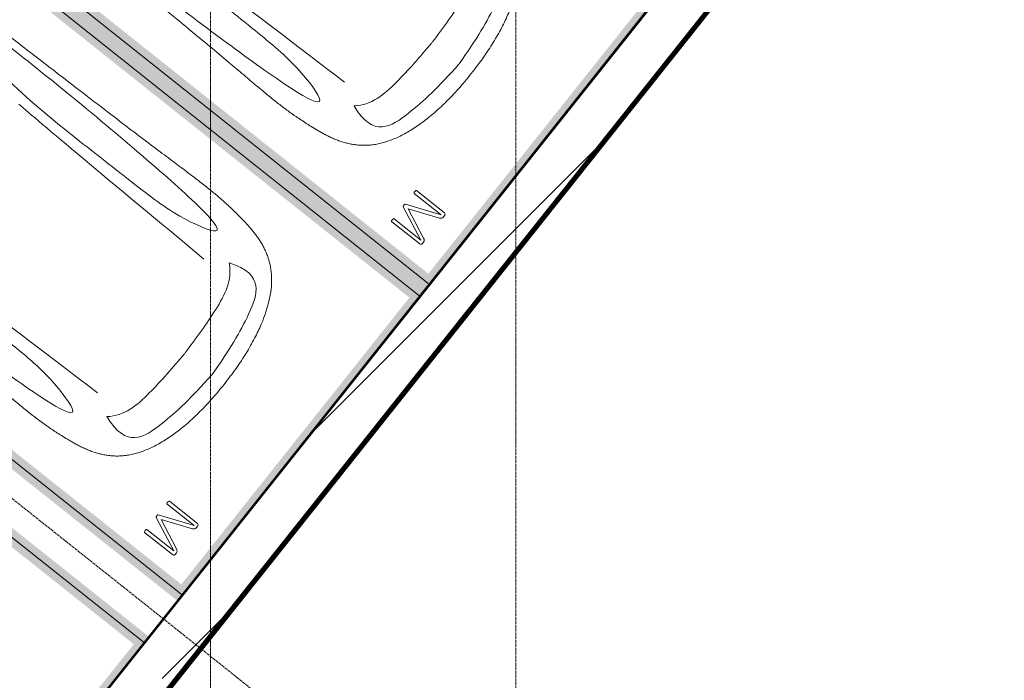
# Model space of a CAD drawing. Header units: millimetres. Extents: x -415896 to 1265883, y -383017 to -57457.
# Tile 78 of 95: x 85346 to 91794, y -369481 to -365155. Entities that reach past the tile are written whole.
import ezdxf

# ---------------------------------------------------------------- set-up
doc = ezdxf.new("R2010")
doc.units = ezdxf.units.MM
doc.linetypes.add('ADSK_Линия сетки', pattern=[25, 20, -2.5, 0, -2.5])
doc.linetypes.add('Линия сетки', pattern=[25, 20, -2.5, 0, -2.5])
for name, color, linetype, lineweight in [('A-000-M_MASS', 7, 'Continuous', 18), ('A-200-M_WALL', 7, 'Continuous', 18), ('A-200-M_WALL_EXT', 7, 'Continuous', 18), ('A-200-M_WALL_INT', 7, 'Continuous', 18), ('A-200-M_WALL_PAT', 7, 'Continuous', 40), ('C-953-M_PARKING', 7, 'Continuous', 18), ('Z-030-M_GRID', 7, 'Continuous', 9)]:
    doc.layers.add(name, color=color, linetype=linetype, lineweight=lineweight)

# ---------------------------------------------------------------- blocks, each defined once
blk = doc.blocks.new('A_PAR_Parking - M-V14-B2_-11_400_')
at = {"layer": 'C-953-M_PARKING', "true_color": 0xf7f9fb}
blk.add_hatch(color=7, dxfattribs=at).paths.add_polyline_path([(1300, 2648), (-1300, 2648), (-1300, -2650), (-1200, -2650), (-1200, 2600), (1200, 2600), (1200, -2650), (1300, -2650), (1300, 2442.1)])
at = {"layer": 'A-000-M_MASS', "color": 253, "true_color": 0xaaaaaa}
for points, knots in [([(0, 2003.8), (-45, 2003.7), (-131.8, 2001.4), (-251.9, 1990.7), (-361.8, 1973.6), (-494.8, 1942.4), (-606.8, 1899.6), (-686.2, 1853.3), (-726.1, 1824.5), (-753.4, 1801.8), (-773.8, 1781.9), (-788.8, 1765.5), (-799.4, 1753.1), (-809.5, 1740.4), (-818.9, 1727.5), (-827.7, 1714.4), (-836.1, 1701.2), (-843.9, 1687.9), (-851.2, 1674.4), (-857.9, 1660.8), (-864.3, 1647.2), (-870.2, 1633.6), (-875.7, 1619.8), (-880.7, 1606), (-885.4, 1592.2), (-889.8, 1578.4), (-893.7, 1564.6), (-897.4, 1550.8), (-900.7, 1537.2), (-903.9, 1523.6), (-906.6, 1510.1), (-909.2, 1496.6), (-911.6, 1483.4), (-913.8, 1470.2), (-915.7, 1457.2), (-917.5, 1444.4), (-919.2, 1431.8), (-920.9, 1419.4), (-922.8, 1403.2), (-925.1, 1383.5), (-927.6, 1360.8), (-929.8, 1338.8), (-931.7, 1317.6), (-934, 1290), (-936.3, 1256.7), (-938.2, 1217.6), (-939.4, 1178.6), (-940, 1138.8), (-940, 1097.3), (-939.6, 1053.4), (-938.7, 1006.6), (-937.5, 956.3), (-936, 902.1), (-934.3, 843.5), (-932.5, 780), (-929.8, 688.2), (-926.5, 558.6), (-922.7, 375.9), (-918.9, 163.4), (-914.9, -81.7), (-911.4, -315.4), (-908.5, -521.3), (-906.9, -630.9), (-906.1, -687.4)], [0, 0, 0, 0, 0.02381, 0.047619, 0.071429, 0.095238, 0.142857, 0.166667, 0.178571, 0.190476, 0.202381, 0.208333, 0.214286, 0.220238, 0.22619, 0.232143, 0.238095, 0.244048, 0.25, 0.255952, 0.261905, 0.267857, 0.27381, 0.279762, 0.285714, 0.291667, 0.297619, 0.303571, 0.309524, 0.315476, 0.321429, 0.327381, 0.333333, 0.339286, 0.345238, 0.35119, 0.357143, 0.363095, 0.369048, 0.380952, 0.392857, 0.404762, 0.416667, 0.428571, 0.452381, 0.47619, 0.5, 0.52381, 0.547619, 0.571429, 0.595238, 0.619048, 0.642857, 0.666667, 0.690476, 0.714286, 0.761905, 0.809524, 0.857143, 0.904762, 0.952381, 0.97619, 1, 1, 1, 1]), ([(906.1, -687.4), (906.9, -630.9), (908.5, -521.3), (910.7, -366.9), (912.8, -221.9), (915.6, -40.8), (918.9, 163.4), (922.7, 375.9), (926.5, 558.6), (929.8, 688.2), (932.5, 780), (935, 864.7), (937.7, 958.2), (939.4, 1038.8), (940, 1097.3), (940, 1138.8), (939.4, 1178.6), (938.2, 1217.6), (936.6, 1250.1), (934.9, 1276.7), (932.9, 1303.6), (930.5, 1331.5), (927.6, 1360.8), (925.1, 1383.5), (922.8, 1403.2), (920.9, 1419.4), (919.2, 1431.8), (917.5, 1444.4), (915.7, 1457.2), (913.8, 1470.2), (911.6, 1483.4), (909.2, 1496.6), (906.6, 1510.1), (903.9, 1523.6), (900.7, 1537.2), (897.4, 1550.8), (893.7, 1564.6), (889.8, 1578.4), (885.4, 1592.2), (880.7, 1606), (875.7, 1619.8), (870.2, 1633.6), (864.3, 1647.2), (857.9, 1660.8), (851.2, 1674.4), (843.9, 1687.9), (836.1, 1701.2), (827.7, 1714.4), (818.9, 1727.5), (809.5, 1740.4), (799.4, 1753.1), (788.8, 1765.5), (773.8, 1781.9), (753.4, 1801.8), (726.1, 1824.5), (686.2, 1853.3), (629.5, 1886.4), (550.8, 1921), (461.5, 1950.2), (361.8, 1973.6), (251.9, 1990.7), (131.8, 2001.4), (45, 2003.7), (0, 2003.8)], [0, 0, 0, 0, 0.02381, 0.047619, 0.071429, 0.095238, 0.142857, 0.190476, 0.238095, 0.285714, 0.309524, 0.333333, 0.380952, 0.428571, 0.452381, 0.47619, 0.5, 0.52381, 0.547619, 0.559524, 0.571429, 0.595238, 0.607143, 0.619048, 0.630952, 0.636905, 0.642857, 0.64881, 0.654762, 0.660714, 0.666667, 0.672619, 0.678571, 0.684524, 0.690476, 0.696429, 0.702381, 0.708333, 0.714286, 0.720238, 0.72619, 0.732143, 0.738095, 0.744048, 0.75, 0.755952, 0.761905, 0.767857, 0.77381, 0.779762, 0.785714, 0.791667, 0.797619, 0.809524, 0.821429, 0.833333, 0.857143, 0.880952, 0.904762, 0.928571, 0.952381, 0.97619, 1, 1, 1, 1]), ([(-643, 1534.6), (-731.6, 1765.4), (-468.2, 1854.8), (-203.3, 1891), (-1.9, 1901.6)], [0, 0, 0, 0, 0.867049, 1.684227, 1.684227, 1.684227, 1.684227]), ([(643, 1534.6), (731.6, 1765.4), (468.2, 1854.8), (203.3, 1891), (1.9, 1901.6)], [0, 0, 0, 0, 0.867049, 1.684227, 1.684227, 1.684227, 1.684227]), ([(-643, 1534.6), (-569.6, 1622.1), (-348.5, 1664.3), (-124, 1672.4), (-1.9, 1676.2)], [0, 0, 0, 0, 0.616728, 1.242165, 1.242165, 1.242165, 1.242165]), ([(643, 1534.6), (569.6, 1622.1), (348.5, 1664.3), (124, 1672.4), (1.9, 1676.2)], [0, 0, 0, 0, 0.616728, 1.242165, 1.242165, 1.242165, 1.242165]), ([(908.3, -1105.9), (792, -1130), (753.2, -859.4), (662.6, -332.1), (655.4, 196.5), (660.5, 684.2), (662.6, 1068.4), (763.9, 1442.7), (816.5, 1156.9), (841.5, 605.2), (856.7, 17.5), (856.5, -453.9), (853.2, -716.7)], [0, 0, 0, 0, 1.013953, 2.476159, 4.172855, 5.704608, 7.082231, 8.244161, 9.589947, 11.154659, 12.917121, 14.362976, 14.362976, 14.362976, 14.362976])]:
    blk.add_open_spline(points, degree=3, knots=knots, dxfattribs=at)
blk.add_open_spline([(599.3, -190.1), (592, -24.4), (575.2, 588.2), (560, 1389.4)], degree=3, dxfattribs=at)
at = {"layer": 'C-953-M_PARKING', "color": 253, "true_color": 0xaaaaaa}
for p, q in [((1250, 2650), (-1250, 2650)), ((1250, -2650), (1250, 2650)), ((825.8, 2443.3), (822.1, 2433.8)), ((822.1, 2433.8), (822.1, 2200.1)), ((833.1, 2445.9), (825.8, 2443.3)), ((846, 2445.9), (833.1, 2445.9)), ((854.6, 2444.9), (846, 2445.9)), ((846.5, 2200.1), (846.5, 2425.3)), ((846.5, 2425.3), (938, 2198.7)), ((861.1, 2441.8), (854.6, 2444.9)), ((865.9, 2436.9), (861.1, 2441.8)), ((869.4, 2430.3), (865.9, 2436.9)), ((950, 2231.9), (869.4, 2430.3)), ((1037.2, 2429.5), (950, 2231.9)), ((959.7, 2198.7), (1058.6, 2425.3)), ((1041.4, 2437.3), (1037.2, 2429.5)), ((1046.1, 2442.4), (1041.4, 2437.3)), ((1051.3, 2445.1), (1046.1, 2442.4)), ((1057.5, 2445.9), (1051.3, 2445.1)), ((1071.8, 2445.9), (1057.5, 2445.9)), ((1058.6, 2425.3), (1058.6, 2200.1)), ((1075.5, 2445.3), (1071.8, 2445.9)), ((1071.8, 2445.9), (1075.5, 2445.3)), ((1079, 2443.3), (1075.5, 2445.3)), ((1075.5, 2445.3), (1079, 2443.3)), ((1081.6, 2439.5), (1079, 2443.3)), ((1079, 2443.3), (1081.6, 2439.5)), ((1082.7, 2433.8), (1081.6, 2439.5)), ((1082.7, 2200.1), (1082.7, 2433.8)), ((822.1, 2200.1), (822.6, 2197.9)), ((822.6, 2197.9), (822.1, 2200.1)), ((822.6, 2197.9), (824.5, 2196.4)), ((824.5, 2196.4), (822.6, 2197.9)), ((824.5, 2196.4), (828.2, 2195.4)), ((828.2, 2195.4), (824.5, 2196.4)), ((828.2, 2195.4), (833.8, 2195)), ((833.8, 2195), (839.8, 2195.4)), ((839.8, 2195.4), (843.6, 2196.4)), ((843.6, 2196.4), (839.8, 2195.4)), ((843.6, 2196.4), (845.7, 2197.9)), ((845.7, 2197.9), (843.6, 2196.4)), ((845.7, 2197.9), (846.5, 2200.1)), ((846.5, 2200.1), (845.7, 2197.9)), ((938, 2198.7), (939, 2197.3)), ((939, 2197.3), (938, 2198.7)), ((939, 2197.3), (941, 2196.1)), ((941, 2196.1), (939, 2197.3)), ((941, 2196.1), (944.2, 2195.3)), ((944.2, 2195.3), (941, 2196.1)), ((944.2, 2195.3), (948.9, 2195)), ((948.9, 2195), (944.2, 2195.3)), ((948.9, 2195), (953.2, 2195.3)), ((953.2, 2195.3), (948.9, 2195)), ((953.2, 2195.3), (956.4, 2196.1)), ((956.4, 2196.1), (953.2, 2195.3)), ((956.4, 2196.1), (958.5, 2197.3)), ((958.5, 2197.3), (956.4, 2196.1)), ((958.5, 2197.3), (959.7, 2198.7)), ((959.7, 2198.7), (958.5, 2197.3)), ((1058.6, 2200.1), (1059.2, 2197.9)), ((1059.2, 2197.9), (1058.6, 2200.1)), ((1059.2, 2197.9), (1061.1, 2196.4)), ((1061.1, 2196.4), (1059.2, 2197.9)), ((1061.1, 2196.4), (1064.9, 2195.4)), ((1064.9, 2195.4), (1061.1, 2196.4)), ((1064.9, 2195.4), (1070.4, 2195)), ((1070.4, 2195), (1076.3, 2195.4)), ((1076.3, 2195.4), (1080, 2196.4)), ((1080, 2196.4), (1076.3, 2195.4)), ((1080, 2196.4), (1082.1, 2197.9)), ((1082.1, 2197.9), (1080, 2196.4)), ((1082.1, 2197.9), (1082.7, 2200.1)), ((1082.7, 2200.1), (1082.1, 2197.9))]:
    blk.add_line(p, q, dxfattribs=at)
blk = doc.blocks.new('A_PAR_Parking - M-V15-B2_-11_400_')
at = {"layer": 'C-953-M_PARKING', "true_color": 0xf7f9fb}
blk.add_hatch(color=7, dxfattribs=at).paths.add_polyline_path([(1300, 2648), (-1300, 2648), (-1300, -1518), (-1248, -1520), (-1248, -2522), (-1300, -2522), (-1300, -2650), (-1200, -2650), (-1200, 2600), (1200, 2600), (1200, -2650), (1300, -2650), (1300, 1931)])
at = {"layer": 'C-953-M_PARKING', "color": 253, "true_color": 0xaaaaaa}
for p, q in [((1250, 2650), (-1250, 2650)), ((-1250, 2650), (-1250, -2650))]:
    blk.add_line(p, q, dxfattribs=at)
blk = doc.blocks.new('A_PAR_Parking - M-V17-B2_-11_400_')
at = {"layer": 'C-953-M_PARKING', "true_color": 0xf7f9fb}
blk.add_hatch(color=7, dxfattribs=at).paths.add_polyline_path([(1300, 2648), (-1300, 2648), (-1300, -2650), (-1200, -2650), (-1200, 2600), (1200, 2600), (1200, -2650), (1300, -2650), (1300, -2522), (1248, -2520), (1250, -1518), (1300, -1518), (1300, 1852.7)])
at = {"layer": 'A-000-M_MASS', "color": 253, "true_color": 0xaaaaaa}
for points, knots in [([(0, 2003.8), (-45, 2003.7), (-131.8, 2001.4), (-251.9, 1990.7), (-361.8, 1973.6), (-494.8, 1942.4), (-606.8, 1899.6), (-686.2, 1853.3), (-726.1, 1824.5), (-753.4, 1801.8), (-773.8, 1781.9), (-788.8, 1765.5), (-799.4, 1753.1), (-809.5, 1740.4), (-818.9, 1727.5), (-827.7, 1714.4), (-836.1, 1701.2), (-843.9, 1687.9), (-851.2, 1674.4), (-857.9, 1660.8), (-864.3, 1647.2), (-870.2, 1633.6), (-875.7, 1619.8), (-880.7, 1606), (-885.4, 1592.2), (-889.8, 1578.4), (-893.7, 1564.6), (-897.4, 1550.8), (-900.7, 1537.2), (-903.9, 1523.6), (-906.6, 1510.1), (-909.2, 1496.6), (-911.6, 1483.4), (-913.8, 1470.2), (-915.7, 1457.2), (-917.5, 1444.4), (-919.2, 1431.8), (-920.9, 1419.4), (-922.8, 1403.2), (-925.1, 1383.5), (-927.6, 1360.8), (-929.8, 1338.8), (-931.7, 1317.6), (-934, 1290), (-936.3, 1256.7), (-938.2, 1217.6), (-939.4, 1178.6), (-940, 1138.8), (-940, 1097.3), (-939.6, 1053.4), (-938.7, 1006.6), (-937.5, 956.3), (-936, 902.1), (-934.3, 843.5), (-932.5, 780), (-929.8, 688.2), (-926.5, 558.6), (-922.7, 375.9), (-918.9, 163.4), (-914.9, -81.7), (-911.4, -315.4), (-908.5, -521.3), (-906.9, -630.9), (-906.1, -687.4)], [0, 0, 0, 0, 0.02381, 0.047619, 0.071429, 0.095238, 0.142857, 0.166667, 0.178571, 0.190476, 0.202381, 0.208333, 0.214286, 0.220238, 0.22619, 0.232143, 0.238095, 0.244048, 0.25, 0.255952, 0.261905, 0.267857, 0.27381, 0.279762, 0.285714, 0.291667, 0.297619, 0.303571, 0.309524, 0.315476, 0.321429, 0.327381, 0.333333, 0.339286, 0.345238, 0.35119, 0.357143, 0.363095, 0.369048, 0.380952, 0.392857, 0.404762, 0.416667, 0.428571, 0.452381, 0.47619, 0.5, 0.52381, 0.547619, 0.571429, 0.595238, 0.619048, 0.642857, 0.666667, 0.690476, 0.714286, 0.761905, 0.809524, 0.857143, 0.904762, 0.952381, 0.97619, 1, 1, 1, 1]), ([(906.1, -687.4), (906.9, -630.9), (908.5, -521.3), (910.7, -366.9), (912.8, -221.9), (915.6, -40.8), (918.9, 163.4), (922.7, 375.9), (926.5, 558.6), (929.8, 688.2), (932.5, 780), (935, 864.7), (937.7, 958.2), (939.4, 1038.8), (940, 1097.3), (940, 1138.8), (939.4, 1178.6), (938.2, 1217.6), (936.6, 1250.1), (934.9, 1276.7), (932.9, 1303.6), (930.5, 1331.5), (927.6, 1360.8), (925.1, 1383.5), (922.8, 1403.2), (920.9, 1419.4), (919.2, 1431.8), (917.5, 1444.4), (915.7, 1457.2), (913.8, 1470.2), (911.6, 1483.4), (909.2, 1496.6), (906.6, 1510.1), (903.9, 1523.6), (900.7, 1537.2), (897.4, 1550.8), (893.7, 1564.6), (889.8, 1578.4), (885.4, 1592.2), (880.7, 1606), (875.7, 1619.8), (870.2, 1633.6), (864.3, 1647.2), (857.9, 1660.8), (851.2, 1674.4), (843.9, 1687.9), (836.1, 1701.2), (827.7, 1714.4), (818.9, 1727.5), (809.5, 1740.4), (799.4, 1753.1), (788.8, 1765.5), (773.8, 1781.9), (753.4, 1801.8), (726.1, 1824.5), (686.2, 1853.3), (629.5, 1886.4), (550.8, 1921), (461.5, 1950.2), (361.8, 1973.6), (251.9, 1990.7), (131.8, 2001.4), (45, 2003.7), (0, 2003.8)], [0, 0, 0, 0, 0.02381, 0.047619, 0.071429, 0.095238, 0.142857, 0.190476, 0.238095, 0.285714, 0.309524, 0.333333, 0.380952, 0.428571, 0.452381, 0.47619, 0.5, 0.52381, 0.547619, 0.559524, 0.571429, 0.595238, 0.607143, 0.619048, 0.630952, 0.636905, 0.642857, 0.64881, 0.654762, 0.660714, 0.666667, 0.672619, 0.678571, 0.684524, 0.690476, 0.696429, 0.702381, 0.708333, 0.714286, 0.720238, 0.72619, 0.732143, 0.738095, 0.744048, 0.75, 0.755952, 0.761905, 0.767857, 0.77381, 0.779762, 0.785714, 0.791667, 0.797619, 0.809524, 0.821429, 0.833333, 0.857143, 0.880952, 0.904762, 0.928571, 0.952381, 0.97619, 1, 1, 1, 1]), ([(-643, 1534.6), (-731.6, 1765.4), (-468.2, 1854.8), (-203.3, 1891), (-1.9, 1901.6)], [0, 0, 0, 0, 0.867049, 1.684227, 1.684227, 1.684227, 1.684227]), ([(643, 1534.6), (731.6, 1765.4), (468.2, 1854.8), (203.3, 1891), (1.9, 1901.6)], [0, 0, 0, 0, 0.867049, 1.684227, 1.684227, 1.684227, 1.684227]), ([(-643, 1534.6), (-569.6, 1622.1), (-348.5, 1664.3), (-124, 1672.4), (-1.9, 1676.2)], [0, 0, 0, 0, 0.616728, 1.242165, 1.242165, 1.242165, 1.242165]), ([(643, 1534.6), (569.6, 1622.1), (348.5, 1664.3), (124, 1672.4), (1.9, 1676.2)], [0, 0, 0, 0, 0.616728, 1.242165, 1.242165, 1.242165, 1.242165]), ([(-908.3, -1105.9), (-792, -1130), (-753.2, -859.4), (-662.6, -332.1), (-655.4, 196.5), (-660.5, 684.2), (-662.6, 1068.4), (-763.9, 1442.7), (-816.5, 1156.9), (-841.5, 605.2), (-856.7, 17.5), (-856.5, -453.9), (-853.2, -716.7)], [0, 0, 0, 0, 1.013953, 2.476159, 4.172855, 5.704608, 7.082231, 8.244161, 9.589947, 11.154659, 12.917121, 14.362976, 14.362976, 14.362976, 14.362976]), ([(908.3, -1105.9), (792, -1130), (753.2, -859.4), (662.6, -332.1), (655.4, 196.5), (660.5, 684.2), (662.6, 1068.4), (763.9, 1442.7), (816.5, 1156.9), (841.5, 605.2), (856.7, 17.5), (856.5, -453.9), (853.2, -716.7)], [0, 0, 0, 0, 1.013953, 2.476159, 4.172855, 5.704608, 7.082231, 8.244161, 9.589947, 11.154659, 12.917121, 14.362976, 14.362976, 14.362976, 14.362976])]:
    blk.add_open_spline(points, degree=3, knots=knots, dxfattribs=at)
for points in [[(-599.3, -190.1), (-592, -24.4), (-575.2, 588.2), (-560, 1389.4)], [(599.3, -190.1), (592, -24.4), (575.2, 588.2), (560, 1389.4)]]:
    blk.add_open_spline(points, degree=3, dxfattribs=at)
at = {"layer": 'C-953-M_PARKING', "color": 253, "true_color": 0xaaaaaa}
for p, q in [((1250, 2650), (-1250, 2650)), ((-1250, 2650), (-1250, -2650)), ((1250, -2650), (1250, 2650)), ((825.8, 2443.3), (822.1, 2433.8)), ((822.1, 2433.8), (822.1, 2200.1)), ((833.1, 2445.9), (825.8, 2443.3)), ((846, 2445.9), (833.1, 2445.9)), ((854.6, 2444.9), (846, 2445.9)), ((846.5, 2200.1), (846.5, 2425.3)), ((846.5, 2425.3), (938, 2198.7)), ((861.1, 2441.8), (854.6, 2444.9)), ((865.9, 2436.9), (861.1, 2441.8)), ((869.4, 2430.3), (865.9, 2436.9)), ((950, 2231.9), (869.4, 2430.3)), ((1037.2, 2429.5), (950, 2231.9)), ((959.7, 2198.7), (1058.6, 2425.3)), ((1041.4, 2437.3), (1037.2, 2429.5)), ((1046.1, 2442.4), (1041.4, 2437.3)), ((1051.3, 2445.1), (1046.1, 2442.4)), ((1057.5, 2445.9), (1051.3, 2445.1)), ((1071.8, 2445.9), (1057.5, 2445.9)), ((1058.6, 2425.3), (1058.6, 2200.1)), ((1075.5, 2445.3), (1071.8, 2445.9)), ((1071.8, 2445.9), (1075.5, 2445.3)), ((1079, 2443.3), (1075.5, 2445.3)), ((1075.5, 2445.3), (1079, 2443.3)), ((1081.6, 2439.5), (1079, 2443.3)), ((1079, 2443.3), (1081.6, 2439.5)), ((1082.7, 2433.8), (1081.6, 2439.5)), ((1082.7, 2200.1), (1082.7, 2433.8)), ((822.1, 2200.1), (822.6, 2197.9)), ((822.6, 2197.9), (822.1, 2200.1)), ((822.6, 2197.9), (824.5, 2196.4)), ((824.5, 2196.4), (822.6, 2197.9)), ((824.5, 2196.4), (828.2, 2195.4)), ((828.2, 2195.4), (824.5, 2196.4)), ((828.2, 2195.4), (833.8, 2195)), ((833.8, 2195), (839.8, 2195.4)), ((839.8, 2195.4), (843.6, 2196.4)), ((843.6, 2196.4), (839.8, 2195.4)), ((843.6, 2196.4), (845.7, 2197.9)), ((845.7, 2197.9), (843.6, 2196.4)), ((845.7, 2197.9), (846.5, 2200.1)), ((846.5, 2200.1), (845.7, 2197.9)), ((938, 2198.7), (939, 2197.3)), ((939, 2197.3), (938, 2198.7)), ((939, 2197.3), (941, 2196.1)), ((941, 2196.1), (939, 2197.3)), ((941, 2196.1), (944.2, 2195.3)), ((944.2, 2195.3), (941, 2196.1)), ((944.2, 2195.3), (948.9, 2195)), ((948.9, 2195), (944.2, 2195.3)), ((948.9, 2195), (953.2, 2195.3)), ((953.2, 2195.3), (948.9, 2195)), ((953.2, 2195.3), (956.4, 2196.1)), ((956.4, 2196.1), (953.2, 2195.3)), ((956.4, 2196.1), (958.5, 2197.3)), ((958.5, 2197.3), (956.4, 2196.1)), ((958.5, 2197.3), (959.7, 2198.7)), ((959.7, 2198.7), (958.5, 2197.3)), ((1058.6, 2200.1), (1059.2, 2197.9)), ((1059.2, 2197.9), (1058.6, 2200.1)), ((1059.2, 2197.9), (1061.1, 2196.4)), ((1061.1, 2196.4), (1059.2, 2197.9)), ((1061.1, 2196.4), (1064.9, 2195.4)), ((1064.9, 2195.4), (1061.1, 2196.4)), ((1064.9, 2195.4), (1070.4, 2195)), ((1070.4, 2195), (1076.3, 2195.4)), ((1076.3, 2195.4), (1080, 2196.4)), ((1080, 2196.4), (1076.3, 2195.4)), ((1080, 2196.4), (1082.1, 2197.9)), ((1082.1, 2197.9), (1080, 2196.4)), ((1082.1, 2197.9), (1082.7, 2200.1)), ((1082.7, 2200.1), (1082.1, 2197.9))]:
    blk.add_line(p, q, dxfattribs=at)
blk = doc.blocks.new('135_SLK_GD_AR_rvt-1-B2_-11_400_')
at = {"layer": 'A-200-M_WALL_INT', "color": 253, "lineweight": 40, "true_color": 0xaaaaaa}
for p, q in [((109569, 11152), (87869.9, -16127.4)), ((87870.1, -16130.4), (109569.9, 11150))]:
    blk.add_line(p, q, dxfattribs=at)
at = {"layer": 'C-953-M_PARKING', "color": 253, "lineweight": 18, "true_color": 0xaaaaaa, "rotation": 231.4999999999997}
for name, p in [('A_PAR_Parking - M-V14-B2_-11_400_', (95290.2, -2545.1)), ('A_PAR_Parking - M-V17-B2_-11_400_', (93671.7, -4579.9)), ('A_PAR_Parking - M-V15-B2_-11_400_', (91866.4, -6849.4))]:
    blk.add_blockref(name, p, dxfattribs=at)
blk = doc.blocks.new('135_SLK_GD_KR_rvt-1-B2_-11_400_')
at = {"layer": 'A-200-M_WALL_PAT', "lineweight": 9, "true_color": 0xaaaaaa}
h = blk.add_hatch(dxfattribs=at)
h.set_pattern_fill('FP_5', color=253, style=0, pattern_type=2)
h.set_pattern_definition([(45, (0, 0), (-628.618, 628.618), []), (45, (628.6, 0), (-628.618, 628.618), [1111.25, -222.25, 6.706, -215.544])])
h.paths.add_polyline_path([(87897.6, -16577.8), (109953.3, 11150), (109569.9, 11150), (87682.3, -16366.5)])
at = {"layer": 'A-200-M_WALL', "color": 253, "lineweight": 40, "true_color": 0xaaaaaa}
for p, q in [((87897.6, -16581), (109701.2, 10830)), ((87898, -16586.9), (109706.4, 10830)), ((87898.3, -16592.9), (109711.5, 10830))]:
    blk.add_line(p, q, dxfattribs=at)
at = {"layer": 'A-200-M_WALL_EXT', "color": 253, "lineweight": 40, "true_color": 0xaaaaaa}
for p, q in [((109569.9, 11150), (87870.1, -16130.4)), ((109698.7, 10830), (87897.4, -16578)), ((87897.6, -16577.8), (109698.7, 10830)), ((87899.2, -16607.8), (109724.2, 10830))]:
    blk.add_line(p, q, dxfattribs=at)
blk = doc.blocks.new('-2 этаж')
at = {"layer": 'Z-030-M_GRID', "color": 253, "linetype": 'Линия сетки', "true_color": 0xaaaaaa}
for p, q in [((354242.3, -369626.6), (354242.3, -216207.4)), ((356242.3, -369622.5), (356242.3, -216207.4))]:
    blk.add_line(p, q, dxfattribs=at)
at = {"layer": 'Z-030-M_GRID', "color": 254, "linetype": 'ADSK_Линия сетки', "true_color": 0xd4d4d4}
blk.add_line((335871, -342922.7), (356605.1, -359415.3), dxfattribs=at)
at = {"lineweight": 5}
for name in ['135_SLK_GD_KR_rvt-1-B2_-11_400_', '135_SLK_GD_AR_rvt-1-B2_-11_400_']:
    blk.add_blockref(name, (259092.3, -349927.3), dxfattribs=at)

msp = doc.modelspace()

# ---------------------------------------------------------------- block references
at = {"color": 0}
msp.add_blockref('-2 этаж', (-267647.8, -11788.6), dxfattribs=at)

doc.saveas('drawing.dxf')
